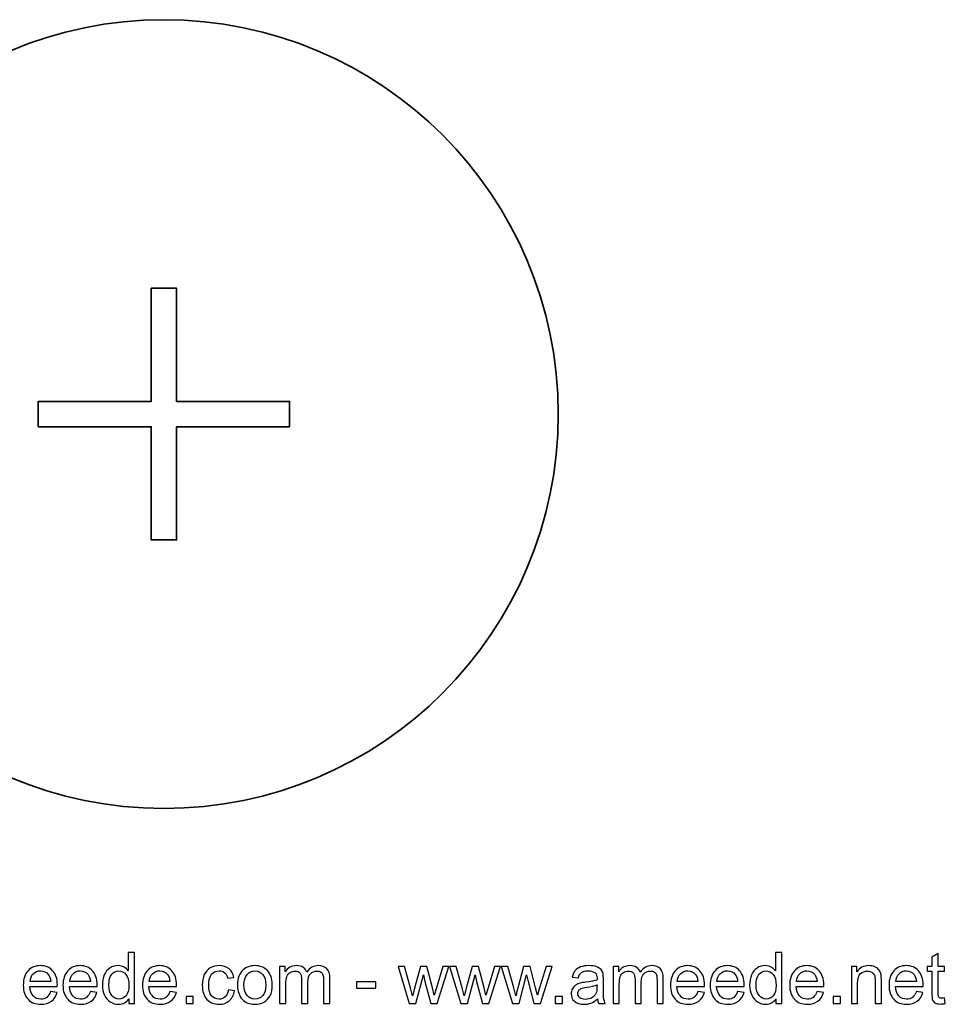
# Model space of a CAD drawing. Header units: millimetres. Extents: x -108 to 92, y -218 to 210.
# Tile 2 of 4: x -17 to 92, y -218 to -101. Entities that reach past the tile are written whole.
import ezdxf

# ---------------------------------------------------------------- set-up
doc = ezdxf.new("R2010")
doc.units = ezdxf.units.MM
doc.header["$MEASUREMENT"] = 0
doc.layers.add('Layer 1', color=7, linetype='Continuous')

msp = doc.modelspace()

# ---------------------------------------------------------------- linework, layer by layer
at = {"layer": 'Layer 1', "color": 1, "lineweight": 35}
for points, knots in [([(-0.2912, -100.9356), (-26.0983, -100.9356), (-47.0191, -121.8568), (-47.0191, -147.6639), (-47.0191, -173.471), (-26.0983, -194.3917), (-0.2912, -194.3917), (25.5159, -194.3917), (46.437, -173.471), (46.437, -147.6639), (46.437, -121.8568), (25.5159, -100.9356), (-0.2912, -100.9356)], [0, 0, 0, 0, 0.25, 0.25, 0.25, 0.5, 0.5, 0.5, 0.75, 0.75, 0.75, 1, 1, 1, 1]), ([(14.6091, -149.1639), (14.6091, -149.1639), (1.2088, -149.1639), (1.2088, -149.1639), (1.2088, -149.1639), (1.2088, -162.5638), (1.2088, -162.5638), (1.2088, -162.5638), (-1.7912, -162.5638), (-1.7912, -162.5638), (-1.7912, -162.5638), (-1.7912, -149.1639), (-1.7912, -149.1639), (-1.7912, -149.1639), (-15.1915, -149.1639), (-15.1915, -149.1639), (-15.1915, -149.1639), (-15.1915, -146.1638), (-15.1915, -146.1638), (-15.1915, -146.1638), (-1.7912, -146.1638), (-1.7912, -146.1638), (-1.7912, -146.1638), (-1.7912, -132.7636), (-1.7912, -132.7636), (-1.7912, -132.7636), (1.2088, -132.7636), (1.2088, -132.7636), (1.2088, -132.7636), (1.2088, -146.1638), (1.2088, -146.1638), (1.2088, -146.1638), (14.6091, -146.1638), (14.6091, -146.1638), (14.6091, -146.1638), (14.6091, -149.1639), (14.6091, -149.1639)], [0, 0, 0, 0, 0.08333333, 0.08333333, 0.08333333, 0.16666667, 0.16666667, 0.16666667, 0.25, 0.25, 0.25, 0.33333333, 0.33333333, 0.33333333, 0.41666667, 0.41666667, 0.41666667, 0.5, 0.5, 0.5, 0.58333333, 0.58333333, 0.58333333, 0.66666667, 0.66666667, 0.66666667, 0.75, 0.75, 0.75, 0.83333333, 0.83333333, 0.83333333, 0.91666667, 0.91666667, 0.91666667, 1, 1, 1, 1])]:
    msp.add_open_spline(points, degree=3, knots=knots, dxfattribs=at)
at = {"layer": 'Layer 1', "color": 250}
for points, knots in [([(-4.4608, -217.501), (-4.4608, -217.501), (-4.4608, -216.9436), (-4.4608, -216.9436), (-4.7387, -217.3768), (-5.148, -217.5941), (-5.6884, -217.5941), (-6.0384, -217.5941), (-6.3601, -217.4982), (-6.6522, -217.3049), (-6.9457, -217.1129), (-7.1729, -216.8434), (-7.3352, -216.4991), (-7.4961, -216.1534), (-7.5765, -215.7569), (-7.5765, -215.3081), (-7.5765, -214.8707), (-7.5031, -214.4742), (-7.3578, -214.1171), (-7.211, -213.7615), (-6.9923, -213.4878), (-6.7002, -213.2987), (-6.4095, -213.1082), (-6.0821, -213.0136), (-5.7223, -213.0136), (-5.457, -213.0136), (-5.2213, -213.0701), (-5.0153, -213.1816), (-4.8093, -213.2931), (-4.6414, -213.4398), (-4.5116, -213.619), (-4.5116, -213.619), (-4.5116, -211.4388), (-4.5116, -211.4388), (-4.5116, -211.4388), (-3.7665, -211.4388), (-3.7665, -211.4388), (-3.7665, -211.4388), (-3.7665, -217.501), (-3.7665, -217.501), (-3.7665, -217.501), (-4.4608, -217.501), (-4.4608, -217.501)], [0, 0, 0, 0, 0.07142857, 0.07142857, 0.07142857, 0.14285714, 0.14285714, 0.14285714, 0.21428571, 0.21428571, 0.21428571, 0.28571429, 0.28571429, 0.28571429, 0.35714286, 0.35714286, 0.35714286, 0.42857143, 0.42857143, 0.42857143, 0.5, 0.5, 0.5, 0.57142857, 0.57142857, 0.57142857, 0.64285714, 0.64285714, 0.64285714, 0.71428571, 0.71428571, 0.71428571, 0.78571429, 0.78571429, 0.78571429, 0.85714286, 0.85714286, 0.85714286, 0.92857143, 0.92857143, 0.92857143, 1, 1, 1, 1]), ([(72.2363, -217.501), (72.2363, -217.501), (72.2363, -216.9436), (72.2363, -216.9436), (71.9584, -217.3768), (71.5491, -217.5941), (71.0087, -217.5941), (70.6587, -217.5941), (70.337, -217.4982), (70.0449, -217.3049), (69.7514, -217.1129), (69.5242, -216.8434), (69.3619, -216.4991), (69.201, -216.1534), (69.1206, -215.7569), (69.1206, -215.3081), (69.1206, -214.8707), (69.194, -214.4742), (69.3393, -214.1171), (69.4861, -213.7615), (69.7048, -213.4878), (69.9969, -213.2987), (70.2876, -213.1082), (70.615, -213.0136), (70.9748, -213.0136), (71.2401, -213.0136), (71.4758, -213.0701), (71.6818, -213.1816), (71.8878, -213.2931), (72.0557, -213.4398), (72.1855, -213.619), (72.1855, -213.619), (72.1855, -211.4388), (72.1855, -211.4388), (72.1855, -211.4388), (72.9306, -211.4388), (72.9306, -211.4388), (72.9306, -211.4388), (72.9306, -217.501), (72.9306, -217.501), (72.9306, -217.501), (72.2363, -217.501), (72.2363, -217.501)], [0, 0, 0, 0, 0.07142857, 0.07142857, 0.07142857, 0.14285714, 0.14285714, 0.14285714, 0.21428571, 0.21428571, 0.21428571, 0.28571429, 0.28571429, 0.28571429, 0.35714286, 0.35714286, 0.35714286, 0.42857143, 0.42857143, 0.42857143, 0.5, 0.5, 0.5, 0.57142857, 0.57142857, 0.57142857, 0.64285714, 0.64285714, 0.64285714, 0.71428571, 0.71428571, 0.71428571, 0.78571429, 0.78571429, 0.78571429, 0.85714286, 0.85714286, 0.85714286, 0.92857143, 0.92857143, 0.92857143, 1, 1, 1, 1]), ([(92.205, -216.8364), (92.205, -216.8364), (92.3066, -217.4939), (92.3066, -217.4939), (92.0978, -217.5377), (91.9101, -217.5603), (91.7464, -217.5603), (91.4769, -217.5603), (91.2681, -217.5179), (91.1185, -217.4319), (90.9703, -217.3458), (90.8659, -217.2343), (90.8052, -217.0946), (90.7445, -216.9549), (90.7149, -216.6614), (90.7149, -216.2141), (90.7149, -216.2141), (90.7149, -213.6825), (90.7149, -213.6825), (90.7149, -213.6825), (90.1646, -213.6825), (90.1646, -213.6825), (90.1646, -213.6825), (90.1646, -213.1068), (90.1646, -213.1068), (90.1646, -213.1068), (90.7149, -213.1068), (90.7149, -213.1068), (90.7149, -213.1068), (90.7149, -212.0202), (90.7149, -212.0202), (90.7149, -212.0202), (91.46, -211.5729), (91.46, -211.5729), (91.46, -211.5729), (91.46, -213.1068), (91.46, -213.1068), (91.46, -213.1068), (92.205, -213.1068), (92.205, -213.1068), (92.205, -213.1068), (92.205, -213.6825), (92.205, -213.6825), (92.205, -213.6825), (91.46, -213.6825), (91.46, -213.6825), (91.46, -213.6825), (91.46, -216.2564), (91.46, -216.2564), (91.46, -216.4695), (91.4727, -216.6064), (91.4995, -216.667), (91.5249, -216.7277), (91.5672, -216.7757), (91.6265, -216.8124), (91.6858, -216.8477), (91.7704, -216.866), (91.8805, -216.866), (91.9623, -216.866), (92.071, -216.8561), (92.205, -216.8364)], [0, 0, 0, 0, 0.05, 0.05, 0.05, 0.1, 0.1, 0.1, 0.15, 0.15, 0.15, 0.2, 0.2, 0.2, 0.25, 0.25, 0.25, 0.3, 0.3, 0.3, 0.35, 0.35, 0.35, 0.4, 0.4, 0.4, 0.45, 0.45, 0.45, 0.5, 0.5, 0.5, 0.55, 0.55, 0.55, 0.6, 0.6, 0.6, 0.65, 0.65, 0.65, 0.7, 0.7, 0.7, 0.75, 0.75, 0.75, 0.8, 0.8, 0.8, 0.85, 0.85, 0.85, 0.9, 0.9, 0.9, 0.95, 0.95, 0.95, 1, 1, 1, 1]), ([(-13.7177, -216.0786), (-13.7177, -216.0786), (-12.9472, -216.1802), (-12.9472, -216.1802), (-13.0672, -216.6275), (-13.2915, -216.9761), (-13.6189, -217.223), (-13.9463, -217.47), (-14.364, -217.5941), (-14.8734, -217.5941), (-15.514, -217.5941), (-16.022, -217.3966), (-16.3974, -217.0015), (-16.7728, -216.6078), (-16.9604, -216.0532), (-16.9604, -215.3406), (-16.9604, -214.604), (-16.7713, -214.0311), (-16.3918, -213.6247), (-16.0122, -213.2168), (-15.5197, -213.0136), (-14.9143, -213.0136), (-14.3287, -213.0136), (-13.8503, -213.2126), (-13.4792, -213.612), (-13.1081, -214.0113), (-12.9218, -214.5729), (-12.9218, -215.2968), (-12.9218, -215.3406), (-12.9232, -215.4069), (-12.926, -215.4944), (-12.926, -215.4944), (-16.1984, -215.4944), (-16.1984, -215.4944), (-16.1702, -215.9756), (-16.0347, -216.3453), (-15.7892, -216.6007), (-15.5451, -216.8561), (-15.2389, -216.9845), (-14.8734, -216.9845), (-14.601, -216.9845), (-14.3682, -216.9126), (-14.1763, -216.7686), (-13.983, -216.6247), (-13.8306, -216.3947), (-13.7177, -216.0786)], [0, 0, 0, 0, 0.06666667, 0.06666667, 0.06666667, 0.13333333, 0.13333333, 0.13333333, 0.2, 0.2, 0.2, 0.26666667, 0.26666667, 0.26666667, 0.33333333, 0.33333333, 0.33333333, 0.4, 0.4, 0.4, 0.46666667, 0.46666667, 0.46666667, 0.53333333, 0.53333333, 0.53333333, 0.6, 0.6, 0.6, 0.66666667, 0.66666667, 0.66666667, 0.73333333, 0.73333333, 0.73333333, 0.8, 0.8, 0.8, 0.86666667, 0.86666667, 0.86666667, 0.93333333, 0.93333333, 0.93333333, 1, 1, 1, 1]), ([(-9.0088, -216.0786), (-9.0088, -216.0786), (-8.2383, -216.1802), (-8.2383, -216.1802), (-8.3583, -216.6275), (-8.5826, -216.9761), (-8.91, -217.223), (-9.2374, -217.47), (-9.6551, -217.5941), (-10.1645, -217.5941), (-10.8051, -217.5941), (-11.3131, -217.3966), (-11.6885, -217.0015), (-12.0639, -216.6078), (-12.2515, -216.0532), (-12.2515, -215.3406), (-12.2515, -214.604), (-12.0624, -214.0311), (-11.6829, -213.6247), (-11.3033, -213.2168), (-10.8108, -213.0136), (-10.2054, -213.0136), (-9.6198, -213.0136), (-9.1414, -213.2126), (-8.7703, -213.612), (-8.3992, -214.0113), (-8.2129, -214.5729), (-8.2129, -215.2968), (-8.2129, -215.3406), (-8.2143, -215.4069), (-8.2171, -215.4944), (-8.2171, -215.4944), (-11.4895, -215.4944), (-11.4895, -215.4944), (-11.4613, -215.9756), (-11.3258, -216.3453), (-11.0803, -216.6007), (-10.8362, -216.8561), (-10.53, -216.9845), (-10.1645, -216.9845), (-9.8921, -216.9845), (-9.6593, -216.9126), (-9.4674, -216.7686), (-9.2741, -216.6247), (-9.1217, -216.3947), (-9.0088, -216.0786)], [0, 0, 0, 0, 0.06666667, 0.06666667, 0.06666667, 0.13333333, 0.13333333, 0.13333333, 0.2, 0.2, 0.2, 0.26666667, 0.26666667, 0.26666667, 0.33333333, 0.33333333, 0.33333333, 0.4, 0.4, 0.4, 0.46666667, 0.46666667, 0.46666667, 0.53333333, 0.53333333, 0.53333333, 0.6, 0.6, 0.6, 0.66666667, 0.66666667, 0.66666667, 0.73333333, 0.73333333, 0.73333333, 0.8, 0.8, 0.8, 0.86666667, 0.86666667, 0.86666667, 0.93333333, 0.93333333, 0.93333333, 1, 1, 1, 1]), ([(0.409, -216.0786), (0.409, -216.0786), (1.1795, -216.1802), (1.1795, -216.1802), (1.0595, -216.6275), (0.8352, -216.9761), (0.5078, -217.223), (0.1804, -217.47), (-0.2373, -217.5941), (-0.7467, -217.5941), (-1.3873, -217.5941), (-1.8953, -217.3966), (-2.2707, -217.0015), (-2.6461, -216.6078), (-2.8337, -216.0532), (-2.8337, -215.3406), (-2.8337, -214.604), (-2.6446, -214.0311), (-2.2651, -213.6247), (-1.8855, -213.2168), (-1.393, -213.0136), (-0.7876, -213.0136), (-0.202, -213.0136), (0.2764, -213.2126), (0.6475, -213.612), (1.0186, -214.0113), (1.2049, -214.5729), (1.2049, -215.2968), (1.2049, -215.3406), (1.2035, -215.4069), (1.2007, -215.4944), (1.2007, -215.4944), (-2.0717, -215.4944), (-2.0717, -215.4944), (-2.0435, -215.9756), (-1.908, -216.3453), (-1.6625, -216.6007), (-1.4184, -216.8561), (-1.1122, -216.9845), (-0.7467, -216.9845), (-0.4743, -216.9845), (-0.2415, -216.9126), (-0.0496, -216.7686), (0.1437, -216.6247), (0.2961, -216.3947), (0.409, -216.0786)], [0, 0, 0, 0, 0.06666667, 0.06666667, 0.06666667, 0.13333333, 0.13333333, 0.13333333, 0.2, 0.2, 0.2, 0.26666667, 0.26666667, 0.26666667, 0.33333333, 0.33333333, 0.33333333, 0.4, 0.4, 0.4, 0.46666667, 0.46666667, 0.46666667, 0.53333333, 0.53333333, 0.53333333, 0.6, 0.6, 0.6, 0.66666667, 0.66666667, 0.66666667, 0.73333333, 0.73333333, 0.73333333, 0.8, 0.8, 0.8, 0.86666667, 0.86666667, 0.86666667, 0.93333333, 0.93333333, 0.93333333, 1, 1, 1, 1]), ([(7.3432, -215.8923), (7.3432, -215.8923), (8.0713, -215.9939), (8.0713, -215.9939), (7.9909, -216.4949), (7.7877, -216.8858), (7.4589, -217.1694), (7.1301, -217.453), (6.7251, -217.5941), (6.2468, -217.5941), (5.6471, -217.5941), (5.1644, -217.398), (4.8004, -217.0057), (4.4349, -216.6134), (4.2529, -216.0518), (4.2529, -215.3208), (4.2529, -214.8467), (4.3319, -214.4332), (4.4885, -214.0776), (4.6452, -213.7234), (4.8836, -213.4567), (5.2054, -213.2804), (5.5257, -213.1025), (5.8742, -213.0136), (6.2524, -213.0136), (6.728, -213.0136), (7.1188, -213.1336), (7.4208, -213.3749), (7.7242, -213.6162), (7.9189, -213.9591), (8.0036, -214.4022), (8.0036, -214.4022), (7.2839, -214.5123), (7.2839, -214.5123), (7.2148, -214.2173), (7.0934, -213.9958), (6.9171, -213.8462), (6.7421, -213.698), (6.5304, -213.6233), (6.2821, -213.6233), (5.9067, -213.6233), (5.6019, -213.7573), (5.3662, -214.0254), (5.132, -214.2949), (5.0149, -214.7183), (5.0149, -215.2997), (5.0149, -215.8895), (5.1278, -216.3171), (5.3535, -216.5838), (5.5807, -216.8505), (5.8757, -216.9845), (6.2383, -216.9845), (6.5318, -216.9845), (6.7759, -216.8956), (6.9707, -216.7164), (7.1668, -216.5386), (7.291, -216.2635), (7.3432, -215.8923)], [0, 0, 0, 0, 0.05263158, 0.05263158, 0.05263158, 0.10526316, 0.10526316, 0.10526316, 0.15789474, 0.15789474, 0.15789474, 0.21052632, 0.21052632, 0.21052632, 0.26315789, 0.26315789, 0.26315789, 0.31578947, 0.31578947, 0.31578947, 0.36842105, 0.36842105, 0.36842105, 0.42105263, 0.42105263, 0.42105263, 0.47368421, 0.47368421, 0.47368421, 0.52631579, 0.52631579, 0.52631579, 0.57894737, 0.57894737, 0.57894737, 0.63157895, 0.63157895, 0.63157895, 0.68421053, 0.68421053, 0.68421053, 0.73684211, 0.73684211, 0.73684211, 0.78947368, 0.78947368, 0.78947368, 0.84210526, 0.84210526, 0.84210526, 0.89473684, 0.89473684, 0.89473684, 0.94736842, 0.94736842, 0.94736842, 1, 1, 1, 1]), ([(8.427, -215.3039), (8.427, -214.4925), (8.6528, -213.8914), (9.1057, -213.5005), (9.4825, -213.1759), (9.944, -213.0136), (10.4872, -213.0136), (11.0898, -213.0136), (11.5837, -213.2112), (11.9675, -213.6063), (12.3499, -214), (12.5418, -214.5461), (12.5418, -215.2418), (12.5418, -215.8062), (12.4572, -216.2493), (12.2878, -216.5725), (12.1185, -216.8956), (11.8715, -217.1468), (11.547, -217.326), (11.2238, -217.5052), (10.8696, -217.5941), (10.4872, -217.5941), (9.872, -217.5941), (9.3753, -217.398), (8.9957, -217.0043), (8.6161, -216.6106), (8.427, -216.0433), (8.427, -215.3039)], [0, 0, 0, 0, 0.11111111, 0.11111111, 0.11111111, 0.22222222, 0.22222222, 0.22222222, 0.33333333, 0.33333333, 0.33333333, 0.44444444, 0.44444444, 0.44444444, 0.55555556, 0.55555556, 0.55555556, 0.66666667, 0.66666667, 0.66666667, 0.77777778, 0.77777778, 0.77777778, 0.88888889, 0.88888889, 0.88888889, 1, 1, 1, 1]), ([(13.4153, -217.501), (13.4153, -217.501), (13.4153, -213.1068), (13.4153, -213.1068), (13.4153, -213.1068), (14.0842, -213.1068), (14.0842, -213.1068), (14.0842, -213.1068), (14.0842, -213.7277), (14.0842, -213.7277), (14.221, -213.5132), (14.4045, -213.3396), (14.6331, -213.2098), (14.8617, -213.0786), (15.1213, -213.0136), (15.4134, -213.0136), (15.738, -213.0136), (16.0047, -213.0814), (16.2121, -213.2154), (16.4196, -213.3509), (16.5663, -213.5386), (16.651, -213.7813), (17.0009, -213.2691), (17.4539, -213.0136), (18.0127, -213.0136), (18.4502, -213.0136), (18.7874, -213.1336), (19.0217, -213.3749), (19.2573, -213.6162), (19.3759, -213.9873), (19.3759, -214.4883), (19.3759, -214.4883), (19.3759, -217.501), (19.3759, -217.501), (19.3759, -217.501), (18.6308, -217.501), (18.6308, -217.501), (18.6308, -217.501), (18.6308, -214.7352), (18.6308, -214.7352), (18.6308, -214.4389), (18.6054, -214.2244), (18.5574, -214.0932), (18.5094, -213.9619), (18.4219, -213.8575), (18.2935, -213.7771), (18.1665, -213.6966), (18.017, -213.6571), (17.8462, -213.6571), (17.5358, -213.6571), (17.2789, -213.7601), (17.0743, -213.9647), (16.8697, -214.1708), (16.7681, -214.4996), (16.7681, -214.9511), (16.7681, -214.9511), (16.7681, -217.501), (16.7681, -217.501), (16.7681, -217.501), (16.023, -217.501), (16.023, -217.501), (16.023, -217.501), (16.023, -214.6491), (16.023, -214.6491), (16.023, -214.3189), (15.9624, -214.0706), (15.841, -213.9055), (15.7197, -213.7404), (15.5207, -213.6571), (15.2455, -213.6571), (15.0367, -213.6571), (14.8434, -213.7122), (14.6656, -213.8222), (14.4878, -213.9323), (14.3593, -214.0932), (14.2789, -214.3062), (14.1999, -214.5179), (14.1604, -214.8241), (14.1604, -215.2235), (14.1604, -215.2235), (14.1604, -217.501), (14.1604, -217.501), (14.1604, -217.501), (13.4153, -217.501), (13.4153, -217.501)], [0, 0, 0, 0, 0.03571429, 0.03571429, 0.03571429, 0.07142857, 0.07142857, 0.07142857, 0.10714286, 0.10714286, 0.10714286, 0.14285714, 0.14285714, 0.14285714, 0.17857143, 0.17857143, 0.17857143, 0.21428571, 0.21428571, 0.21428571, 0.25, 0.25, 0.25, 0.28571429, 0.28571429, 0.28571429, 0.32142857, 0.32142857, 0.32142857, 0.35714286, 0.35714286, 0.35714286, 0.39285714, 0.39285714, 0.39285714, 0.42857143, 0.42857143, 0.42857143, 0.46428571, 0.46428571, 0.46428571, 0.5, 0.5, 0.5, 0.53571429, 0.53571429, 0.53571429, 0.57142857, 0.57142857, 0.57142857, 0.60714286, 0.60714286, 0.60714286, 0.64285714, 0.64285714, 0.64285714, 0.67857143, 0.67857143, 0.67857143, 0.71428571, 0.71428571, 0.71428571, 0.75, 0.75, 0.75, 0.78571429, 0.78571429, 0.78571429, 0.82142857, 0.82142857, 0.82142857, 0.85714286, 0.85714286, 0.85714286, 0.89285714, 0.89285714, 0.89285714, 0.92857143, 0.92857143, 0.92857143, 0.96428571, 0.96428571, 0.96428571, 1, 1, 1, 1]), ([(28.7823, -217.501), (28.7823, -217.501), (27.4545, -213.1068), (27.4545, -213.1068), (27.4545, -213.1068), (28.2334, -213.1068), (28.2334, -213.1068), (28.2334, -213.1068), (28.9347, -215.6426), (28.9347, -215.6426), (28.9347, -215.6426), (29.1831, -216.5866), (29.1831, -216.5866), (29.193, -216.54), (29.2692, -216.2381), (29.4103, -215.6807), (29.4103, -215.6807), (30.106, -213.1068), (30.106, -213.1068), (30.106, -213.1068), (30.8694, -213.1068), (30.8694, -213.1068), (30.8694, -213.1068), (31.5312, -215.6581), (31.5312, -215.6581), (31.5312, -215.6581), (31.7471, -216.4949), (31.7471, -216.4949), (31.7471, -216.4949), (31.9997, -215.6468), (31.9997, -215.6468), (31.9997, -215.6468), (32.7589, -213.1068), (32.7589, -213.1068), (32.7589, -213.1068), (33.4828, -213.1068), (33.4828, -213.1068), (33.4828, -213.1068), (32.1041, -217.501), (32.1041, -217.501), (32.1041, -217.501), (31.3336, -217.501), (31.3336, -217.501), (31.3336, -217.501), (30.6365, -214.8721), (30.6365, -214.8721), (30.6365, -214.8721), (30.4601, -214.12), (30.4601, -214.12), (30.4601, -214.12), (29.5711, -217.501), (29.5711, -217.501), (29.5711, -217.501), (28.7823, -217.501), (28.7823, -217.501)], [0, 0, 0, 0, 0.05555556, 0.05555556, 0.05555556, 0.11111111, 0.11111111, 0.11111111, 0.16666667, 0.16666667, 0.16666667, 0.22222222, 0.22222222, 0.22222222, 0.27777778, 0.27777778, 0.27777778, 0.33333333, 0.33333333, 0.33333333, 0.38888889, 0.38888889, 0.38888889, 0.44444444, 0.44444444, 0.44444444, 0.5, 0.5, 0.5, 0.55555556, 0.55555556, 0.55555556, 0.61111111, 0.61111111, 0.61111111, 0.66666667, 0.66666667, 0.66666667, 0.72222222, 0.72222222, 0.72222222, 0.77777778, 0.77777778, 0.77777778, 0.83333333, 0.83333333, 0.83333333, 0.88888889, 0.88888889, 0.88888889, 0.94444444, 0.94444444, 0.94444444, 1, 1, 1, 1]), ([(34.8967, -217.501), (34.8967, -217.501), (33.5689, -213.1068), (33.5689, -213.1068), (33.5689, -213.1068), (34.3478, -213.1068), (34.3478, -213.1068), (34.3478, -213.1068), (35.0491, -215.6426), (35.0491, -215.6426), (35.0491, -215.6426), (35.2975, -216.5866), (35.2975, -216.5866), (35.3074, -216.54), (35.3836, -216.2381), (35.5247, -215.6807), (35.5247, -215.6807), (36.2204, -213.1068), (36.2204, -213.1068), (36.2204, -213.1068), (36.9838, -213.1068), (36.9838, -213.1068), (36.9838, -213.1068), (37.6456, -215.6581), (37.6456, -215.6581), (37.6456, -215.6581), (37.8615, -216.4949), (37.8615, -216.4949), (37.8615, -216.4949), (38.1141, -215.6468), (38.1141, -215.6468), (38.1141, -215.6468), (38.8733, -213.1068), (38.8733, -213.1068), (38.8733, -213.1068), (39.5972, -213.1068), (39.5972, -213.1068), (39.5972, -213.1068), (38.2185, -217.501), (38.2185, -217.501), (38.2185, -217.501), (37.448, -217.501), (37.448, -217.501), (37.448, -217.501), (36.7509, -214.8721), (36.7509, -214.8721), (36.7509, -214.8721), (36.5745, -214.12), (36.5745, -214.12), (36.5745, -214.12), (35.6855, -217.501), (35.6855, -217.501), (35.6855, -217.501), (34.8967, -217.501), (34.8967, -217.501)], [0, 0, 0, 0, 0.05555556, 0.05555556, 0.05555556, 0.11111111, 0.11111111, 0.11111111, 0.16666667, 0.16666667, 0.16666667, 0.22222222, 0.22222222, 0.22222222, 0.27777778, 0.27777778, 0.27777778, 0.33333333, 0.33333333, 0.33333333, 0.38888889, 0.38888889, 0.38888889, 0.44444444, 0.44444444, 0.44444444, 0.5, 0.5, 0.5, 0.55555556, 0.55555556, 0.55555556, 0.61111111, 0.61111111, 0.61111111, 0.66666667, 0.66666667, 0.66666667, 0.72222222, 0.72222222, 0.72222222, 0.77777778, 0.77777778, 0.77777778, 0.83333333, 0.83333333, 0.83333333, 0.88888889, 0.88888889, 0.88888889, 0.94444444, 0.94444444, 0.94444444, 1, 1, 1, 1]), ([(41.0111, -217.501), (41.0111, -217.501), (39.6833, -213.1068), (39.6833, -213.1068), (39.6833, -213.1068), (40.4622, -213.1068), (40.4622, -213.1068), (40.4622, -213.1068), (41.1635, -215.6426), (41.1635, -215.6426), (41.1635, -215.6426), (41.4119, -216.5866), (41.4119, -216.5866), (41.4218, -216.54), (41.498, -216.2381), (41.6391, -215.6807), (41.6391, -215.6807), (42.3348, -213.1068), (42.3348, -213.1068), (42.3348, -213.1068), (43.0982, -213.1068), (43.0982, -213.1068), (43.0982, -213.1068), (43.76, -215.6581), (43.76, -215.6581), (43.76, -215.6581), (43.9759, -216.4949), (43.9759, -216.4949), (43.9759, -216.4949), (44.2285, -215.6468), (44.2285, -215.6468), (44.2285, -215.6468), (44.9877, -213.1068), (44.9877, -213.1068), (44.9877, -213.1068), (45.7116, -213.1068), (45.7116, -213.1068), (45.7116, -213.1068), (44.3329, -217.501), (44.3329, -217.501), (44.3329, -217.501), (43.5624, -217.501), (43.5624, -217.501), (43.5624, -217.501), (42.8653, -214.8721), (42.8653, -214.8721), (42.8653, -214.8721), (42.6889, -214.12), (42.6889, -214.12), (42.6889, -214.12), (41.7999, -217.501), (41.7999, -217.501), (41.7999, -217.501), (41.0111, -217.501), (41.0111, -217.501)], [0, 0, 0, 0, 0.05555556, 0.05555556, 0.05555556, 0.11111111, 0.11111111, 0.11111111, 0.16666667, 0.16666667, 0.16666667, 0.22222222, 0.22222222, 0.22222222, 0.27777778, 0.27777778, 0.27777778, 0.33333333, 0.33333333, 0.33333333, 0.38888889, 0.38888889, 0.38888889, 0.44444444, 0.44444444, 0.44444444, 0.5, 0.5, 0.5, 0.55555556, 0.55555556, 0.55555556, 0.61111111, 0.61111111, 0.61111111, 0.66666667, 0.66666667, 0.66666667, 0.72222222, 0.72222222, 0.72222222, 0.77777778, 0.77777778, 0.77777778, 0.83333333, 0.83333333, 0.83333333, 0.88888889, 0.88888889, 0.88888889, 0.94444444, 0.94444444, 0.94444444, 1, 1, 1, 1]), ([(51.0907, -216.9507), (50.8141, -217.1863), (50.5474, -217.3514), (50.292, -217.4488), (50.0366, -217.5462), (49.7629, -217.5941), (49.4693, -217.5941), (48.9867, -217.5941), (48.6156, -217.477), (48.356, -217.2414), (48.0963, -217.0071), (47.9665, -216.7065), (47.9665, -216.3411), (47.9665, -216.1266), (48.0159, -215.9304), (48.1133, -215.7526), (48.212, -215.5748), (48.3404, -215.4337), (48.4985, -215.3265), (48.6579, -215.2192), (48.8357, -215.1374), (49.0347, -215.0823), (49.1815, -215.0442), (49.403, -215.0076), (49.6979, -214.9709), (50.2991, -214.9003), (50.7436, -214.8142), (51.0272, -214.7155), (51.03, -214.6139), (51.0314, -214.5489), (51.0314, -214.5221), (51.0314, -214.2202), (50.9609, -214.0071), (50.8198, -213.8829), (50.6293, -213.715), (50.3456, -213.6317), (49.9703, -213.6317), (49.6189, -213.6317), (49.3593, -213.6938), (49.1928, -213.8166), (49.0248, -213.9393), (48.9021, -214.1567), (48.8216, -214.4699), (48.8216, -214.4699), (48.0935, -214.3683), (48.0935, -214.3683), (48.1598, -214.0565), (48.2685, -213.8039), (48.4209, -213.612), (48.5733, -213.4201), (48.7934, -213.2733), (49.0813, -213.1689), (49.3677, -213.0659), (49.7022, -213.0136), (50.0804, -213.0136), (50.4557, -213.0136), (50.7619, -213.0574), (50.9976, -213.1463), (51.2318, -213.2352), (51.4054, -213.3453), (51.5155, -213.4793), (51.6255, -213.6134), (51.7031, -213.7827), (51.7483, -213.9873), (51.7723, -214.1143), (51.785, -214.3429), (51.785, -214.6717), (51.785, -214.6717), (51.785, -215.6595), (51.785, -215.6595), (51.785, -216.3495), (51.8005, -216.7856), (51.8315, -216.9704), (51.8612, -217.1553), (51.9233, -217.3317), (52.0136, -217.501), (52.0136, -217.501), (51.2346, -217.501), (51.2346, -217.501), (51.1599, -217.3444), (51.1119, -217.1609), (51.0907, -216.9507)], [0, 0, 0, 0, 0.03703704, 0.03703704, 0.03703704, 0.07407407, 0.07407407, 0.07407407, 0.11111111, 0.11111111, 0.11111111, 0.14814815, 0.14814815, 0.14814815, 0.18518519, 0.18518519, 0.18518519, 0.22222222, 0.22222222, 0.22222222, 0.25925926, 0.25925926, 0.25925926, 0.2962963, 0.2962963, 0.2962963, 0.33333333, 0.33333333, 0.33333333, 0.37037037, 0.37037037, 0.37037037, 0.40740741, 0.40740741, 0.40740741, 0.44444444, 0.44444444, 0.44444444, 0.48148148, 0.48148148, 0.48148148, 0.51851852, 0.51851852, 0.51851852, 0.55555556, 0.55555556, 0.55555556, 0.59259259, 0.59259259, 0.59259259, 0.62962963, 0.62962963, 0.62962963, 0.66666667, 0.66666667, 0.66666667, 0.7037037, 0.7037037, 0.7037037, 0.74074074, 0.74074074, 0.74074074, 0.77777778, 0.77777778, 0.77777778, 0.81481481, 0.81481481, 0.81481481, 0.85185185, 0.85185185, 0.85185185, 0.88888889, 0.88888889, 0.88888889, 0.92592593, 0.92592593, 0.92592593, 0.96296296, 0.96296296, 0.96296296, 1, 1, 1, 1]), ([(52.9294, -217.501), (52.9294, -217.501), (52.9294, -213.1068), (52.9294, -213.1068), (52.9294, -213.1068), (53.5983, -213.1068), (53.5983, -213.1068), (53.5983, -213.1068), (53.5983, -213.7277), (53.5983, -213.7277), (53.7351, -213.5132), (53.9186, -213.3396), (54.1472, -213.2098), (54.3758, -213.0786), (54.6354, -213.0136), (54.9275, -213.0136), (55.2521, -213.0136), (55.5188, -213.0814), (55.7262, -213.2154), (55.9337, -213.3509), (56.0804, -213.5386), (56.1651, -213.7813), (56.515, -213.2691), (56.968, -213.0136), (57.5268, -213.0136), (57.9643, -213.0136), (58.3015, -213.1336), (58.5358, -213.3749), (58.7714, -213.6162), (58.89, -213.9873), (58.89, -214.4883), (58.89, -214.4883), (58.89, -217.501), (58.89, -217.501), (58.89, -217.501), (58.1449, -217.501), (58.1449, -217.501), (58.1449, -217.501), (58.1449, -214.7352), (58.1449, -214.7352), (58.1449, -214.4389), (58.1195, -214.2244), (58.0715, -214.0932), (58.0235, -213.9619), (57.936, -213.8575), (57.8076, -213.7771), (57.6806, -213.6966), (57.5311, -213.6571), (57.3603, -213.6571), (57.0499, -213.6571), (56.793, -213.7601), (56.5884, -213.9647), (56.3838, -214.1708), (56.2822, -214.4996), (56.2822, -214.9511), (56.2822, -214.9511), (56.2822, -217.501), (56.2822, -217.501), (56.2822, -217.501), (55.5371, -217.501), (55.5371, -217.501), (55.5371, -217.501), (55.5371, -214.6491), (55.5371, -214.6491), (55.5371, -214.3189), (55.4765, -214.0706), (55.3551, -213.9055), (55.2338, -213.7404), (55.0348, -213.6571), (54.7596, -213.6571), (54.5508, -213.6571), (54.3575, -213.7122), (54.1797, -213.8222), (54.0019, -213.9323), (53.8734, -214.0932), (53.793, -214.3062), (53.714, -214.5179), (53.6745, -214.8241), (53.6745, -215.2235), (53.6745, -215.2235), (53.6745, -217.501), (53.6745, -217.501), (53.6745, -217.501), (52.9294, -217.501), (52.9294, -217.501)], [0, 0, 0, 0, 0.03571429, 0.03571429, 0.03571429, 0.07142857, 0.07142857, 0.07142857, 0.10714286, 0.10714286, 0.10714286, 0.14285714, 0.14285714, 0.14285714, 0.17857143, 0.17857143, 0.17857143, 0.21428571, 0.21428571, 0.21428571, 0.25, 0.25, 0.25, 0.28571429, 0.28571429, 0.28571429, 0.32142857, 0.32142857, 0.32142857, 0.35714286, 0.35714286, 0.35714286, 0.39285714, 0.39285714, 0.39285714, 0.42857143, 0.42857143, 0.42857143, 0.46428571, 0.46428571, 0.46428571, 0.5, 0.5, 0.5, 0.53571429, 0.53571429, 0.53571429, 0.57142857, 0.57142857, 0.57142857, 0.60714286, 0.60714286, 0.60714286, 0.64285714, 0.64285714, 0.64285714, 0.67857143, 0.67857143, 0.67857143, 0.71428571, 0.71428571, 0.71428571, 0.75, 0.75, 0.75, 0.78571429, 0.78571429, 0.78571429, 0.82142857, 0.82142857, 0.82142857, 0.85714286, 0.85714286, 0.85714286, 0.89285714, 0.89285714, 0.89285714, 0.92857143, 0.92857143, 0.92857143, 0.96428571, 0.96428571, 0.96428571, 1, 1, 1, 1]), ([(62.9794, -216.0786), (62.9794, -216.0786), (63.7499, -216.1802), (63.7499, -216.1802), (63.6299, -216.6275), (63.4056, -216.9761), (63.0782, -217.223), (62.7508, -217.47), (62.3331, -217.5941), (61.8237, -217.5941), (61.1831, -217.5941), (60.6751, -217.3966), (60.2997, -217.0015), (59.9243, -216.6078), (59.7367, -216.0532), (59.7367, -215.3406), (59.7367, -214.604), (59.9258, -214.0311), (60.3053, -213.6247), (60.6849, -213.2168), (61.1774, -213.0136), (61.7828, -213.0136), (62.3684, -213.0136), (62.8468, -213.2126), (63.2179, -213.612), (63.589, -214.0113), (63.7753, -214.5729), (63.7753, -215.2968), (63.7753, -215.3406), (63.7739, -215.4069), (63.7711, -215.4944), (63.7711, -215.4944), (60.4987, -215.4944), (60.4987, -215.4944), (60.5269, -215.9756), (60.6624, -216.3453), (60.9079, -216.6007), (61.152, -216.8561), (61.4582, -216.9845), (61.8237, -216.9845), (62.0961, -216.9845), (62.3289, -216.9126), (62.5208, -216.7686), (62.7141, -216.6247), (62.8665, -216.3947), (62.9794, -216.0786)], [0, 0, 0, 0, 0.06666667, 0.06666667, 0.06666667, 0.13333333, 0.13333333, 0.13333333, 0.2, 0.2, 0.2, 0.26666667, 0.26666667, 0.26666667, 0.33333333, 0.33333333, 0.33333333, 0.4, 0.4, 0.4, 0.46666667, 0.46666667, 0.46666667, 0.53333333, 0.53333333, 0.53333333, 0.6, 0.6, 0.6, 0.66666667, 0.66666667, 0.66666667, 0.73333333, 0.73333333, 0.73333333, 0.8, 0.8, 0.8, 0.86666667, 0.86666667, 0.86666667, 0.93333333, 0.93333333, 0.93333333, 1, 1, 1, 1]), ([(67.6883, -216.0786), (67.6883, -216.0786), (68.4588, -216.1802), (68.4588, -216.1802), (68.3388, -216.6275), (68.1145, -216.9761), (67.7871, -217.223), (67.4597, -217.47), (67.042, -217.5941), (66.5326, -217.5941), (65.892, -217.5941), (65.384, -217.3966), (65.0086, -217.0015), (64.6332, -216.6078), (64.4456, -216.0532), (64.4456, -215.3406), (64.4456, -214.604), (64.6347, -214.0311), (65.0142, -213.6247), (65.3938, -213.2168), (65.8863, -213.0136), (66.4917, -213.0136), (67.0773, -213.0136), (67.5557, -213.2126), (67.9268, -213.612), (68.2979, -214.0113), (68.4842, -214.5729), (68.4842, -215.2968), (68.4842, -215.3406), (68.4828, -215.4069), (68.48, -215.4944), (68.48, -215.4944), (65.2076, -215.4944), (65.2076, -215.4944), (65.2358, -215.9756), (65.3713, -216.3453), (65.6168, -216.6007), (65.8609, -216.8561), (66.1671, -216.9845), (66.5326, -216.9845), (66.805, -216.9845), (67.0378, -216.9126), (67.2297, -216.7686), (67.423, -216.6247), (67.5754, -216.3947), (67.6883, -216.0786)], [0, 0, 0, 0, 0.06666667, 0.06666667, 0.06666667, 0.13333333, 0.13333333, 0.13333333, 0.2, 0.2, 0.2, 0.26666667, 0.26666667, 0.26666667, 0.33333333, 0.33333333, 0.33333333, 0.4, 0.4, 0.4, 0.46666667, 0.46666667, 0.46666667, 0.53333333, 0.53333333, 0.53333333, 0.6, 0.6, 0.6, 0.66666667, 0.66666667, 0.66666667, 0.73333333, 0.73333333, 0.73333333, 0.8, 0.8, 0.8, 0.86666667, 0.86666667, 0.86666667, 0.93333333, 0.93333333, 0.93333333, 1, 1, 1, 1]), ([(77.1061, -216.0786), (77.1061, -216.0786), (77.8766, -216.1802), (77.8766, -216.1802), (77.7566, -216.6275), (77.5323, -216.9761), (77.2049, -217.223), (76.8775, -217.47), (76.4598, -217.5941), (75.9504, -217.5941), (75.3098, -217.5941), (74.8018, -217.3966), (74.4264, -217.0015), (74.051, -216.6078), (73.8634, -216.0532), (73.8634, -215.3406), (73.8634, -214.604), (74.0525, -214.0311), (74.432, -213.6247), (74.8116, -213.2168), (75.3041, -213.0136), (75.9095, -213.0136), (76.4951, -213.0136), (76.9735, -213.2126), (77.3446, -213.612), (77.7157, -214.0113), (77.902, -214.5729), (77.902, -215.2968), (77.902, -215.3406), (77.9006, -215.4069), (77.8978, -215.4944), (77.8978, -215.4944), (74.6254, -215.4944), (74.6254, -215.4944), (74.6536, -215.9756), (74.7891, -216.3453), (75.0346, -216.6007), (75.2787, -216.8561), (75.5849, -216.9845), (75.9504, -216.9845), (76.2228, -216.9845), (76.4556, -216.9126), (76.6475, -216.7686), (76.8408, -216.6247), (76.9932, -216.3947), (77.1061, -216.0786)], [0, 0, 0, 0, 0.06666667, 0.06666667, 0.06666667, 0.13333333, 0.13333333, 0.13333333, 0.2, 0.2, 0.2, 0.26666667, 0.26666667, 0.26666667, 0.33333333, 0.33333333, 0.33333333, 0.4, 0.4, 0.4, 0.46666667, 0.46666667, 0.46666667, 0.53333333, 0.53333333, 0.53333333, 0.6, 0.6, 0.6, 0.66666667, 0.66666667, 0.66666667, 0.73333333, 0.73333333, 0.73333333, 0.8, 0.8, 0.8, 0.86666667, 0.86666667, 0.86666667, 0.93333333, 0.93333333, 0.93333333, 1, 1, 1, 1]), ([(81.1701, -217.501), (81.1701, -217.501), (81.1701, -213.1068), (81.1701, -213.1068), (81.1701, -213.1068), (81.839, -213.1068), (81.839, -213.1068), (81.839, -213.1068), (81.839, -213.7305), (81.839, -213.7305), (82.1607, -213.2521), (82.6264, -213.0136), (83.2346, -213.0136), (83.4999, -213.0136), (83.7426, -213.0616), (83.9641, -213.1562), (84.1857, -213.2507), (84.3522, -213.3763), (84.4622, -213.5301), (84.5723, -213.6839), (84.6499, -213.8674), (84.6937, -214.079), (84.7205, -214.2173), (84.7346, -214.4586), (84.7346, -214.8029), (84.7346, -214.8029), (84.7346, -217.501), (84.7346, -217.501), (84.7346, -217.501), (83.9895, -217.501), (83.9895, -217.501), (83.9895, -217.501), (83.9895, -214.8312), (83.9895, -214.8312), (83.9895, -214.5278), (83.9613, -214.3006), (83.9034, -214.151), (83.8456, -214.0014), (83.7426, -213.8815), (83.5958, -213.7912), (83.4491, -213.7023), (83.2755, -213.6571), (83.0779, -213.6571), (82.7618, -213.6571), (82.4895, -213.7573), (82.2595, -213.9591), (82.0295, -214.1595), (81.9152, -214.5419), (81.9152, -215.1035), (81.9152, -215.1035), (81.9152, -217.501), (81.9152, -217.501), (81.9152, -217.501), (81.1701, -217.501), (81.1701, -217.501)], [0, 0, 0, 0, 0.05555556, 0.05555556, 0.05555556, 0.11111111, 0.11111111, 0.11111111, 0.16666667, 0.16666667, 0.16666667, 0.22222222, 0.22222222, 0.22222222, 0.27777778, 0.27777778, 0.27777778, 0.33333333, 0.33333333, 0.33333333, 0.38888889, 0.38888889, 0.38888889, 0.44444444, 0.44444444, 0.44444444, 0.5, 0.5, 0.5, 0.55555556, 0.55555556, 0.55555556, 0.61111111, 0.61111111, 0.61111111, 0.66666667, 0.66666667, 0.66666667, 0.72222222, 0.72222222, 0.72222222, 0.77777778, 0.77777778, 0.77777778, 0.83333333, 0.83333333, 0.83333333, 0.88888889, 0.88888889, 0.88888889, 0.94444444, 0.94444444, 0.94444444, 1, 1, 1, 1]), ([(88.8762, -216.0786), (88.8762, -216.0786), (89.6467, -216.1802), (89.6467, -216.1802), (89.5267, -216.6275), (89.3024, -216.9761), (88.975, -217.223), (88.6476, -217.47), (88.2299, -217.5941), (87.7205, -217.5941), (87.0799, -217.5941), (86.5719, -217.3966), (86.1965, -217.0015), (85.8211, -216.6078), (85.6335, -216.0532), (85.6335, -215.3406), (85.6335, -214.604), (85.8226, -214.0311), (86.2021, -213.6247), (86.5817, -213.2168), (87.0742, -213.0136), (87.6796, -213.0136), (88.2652, -213.0136), (88.7436, -213.2126), (89.1147, -213.612), (89.4858, -214.0113), (89.6721, -214.5729), (89.6721, -215.2968), (89.6721, -215.3406), (89.6707, -215.4069), (89.6679, -215.4944), (89.6679, -215.4944), (86.3955, -215.4944), (86.3955, -215.4944), (86.4237, -215.9756), (86.5592, -216.3453), (86.8047, -216.6007), (87.0488, -216.8561), (87.355, -216.9845), (87.7205, -216.9845), (87.9929, -216.9845), (88.2257, -216.9126), (88.4176, -216.7686), (88.6109, -216.6247), (88.7633, -216.3947), (88.8762, -216.0786)], [0, 0, 0, 0, 0.06666667, 0.06666667, 0.06666667, 0.13333333, 0.13333333, 0.13333333, 0.2, 0.2, 0.2, 0.26666667, 0.26666667, 0.26666667, 0.33333333, 0.33333333, 0.33333333, 0.4, 0.4, 0.4, 0.46666667, 0.46666667, 0.46666667, 0.53333333, 0.53333333, 0.53333333, 0.6, 0.6, 0.6, 0.66666667, 0.66666667, 0.66666667, 0.73333333, 0.73333333, 0.73333333, 0.8, 0.8, 0.8, 0.86666667, 0.86666667, 0.86666667, 0.93333333, 0.93333333, 0.93333333, 1, 1, 1, 1]), ([(-16.1561, -214.8848), (-16.1561, -214.8848), (-13.7092, -214.8848), (-13.7092, -214.8848), (-13.7417, -214.5151), (-13.8362, -214.2385), (-13.99, -214.0536), (-14.2257, -213.7672), (-14.5333, -213.6233), (-14.9101, -213.6233), (-15.2516, -213.6233), (-15.538, -213.7376), (-15.7709, -213.9662), (-16.0023, -214.1948), (-16.1307, -214.501), (-16.1561, -214.8848)], [0, 0, 0, 0, 0.2, 0.2, 0.2, 0.4, 0.4, 0.4, 0.6, 0.6, 0.6, 0.8, 0.8, 0.8, 1, 1, 1, 1]), ([(-11.4472, -214.8848), (-11.4472, -214.8848), (-9.0003, -214.8848), (-9.0003, -214.8848), (-9.0328, -214.5151), (-9.1273, -214.2385), (-9.2811, -214.0536), (-9.5168, -213.7672), (-9.8244, -213.6233), (-10.2012, -213.6233), (-10.5427, -213.6233), (-10.8291, -213.7376), (-11.062, -213.9662), (-11.2934, -214.1948), (-11.4218, -214.501), (-11.4472, -214.8848)], [0, 0, 0, 0, 0.2, 0.2, 0.2, 0.4, 0.4, 0.4, 0.6, 0.6, 0.6, 0.8, 0.8, 0.8, 1, 1, 1, 1]), ([(-6.8145, -215.3095), (-6.8145, -215.8712), (-6.696, -216.2903), (-6.4575, -216.5683), (-6.2204, -216.8462), (-5.9396, -216.9845), (-5.6165, -216.9845), (-5.2905, -216.9845), (-5.0139, -216.8519), (-4.7853, -216.5866), (-4.5581, -216.3213), (-4.4438, -215.9163), (-4.4438, -215.3716), (-4.4438, -214.7733), (-4.5595, -214.333), (-4.7924, -214.0522), (-5.0238, -213.7714), (-5.3102, -213.6317), (-5.6503, -213.6317), (-5.9819, -213.6317), (-6.2585, -213.7658), (-6.4815, -214.0353), (-6.703, -214.3048), (-6.8145, -214.7296), (-6.8145, -215.3095)], [0, 0, 0, 0, 0.125, 0.125, 0.125, 0.25, 0.25, 0.25, 0.375, 0.375, 0.375, 0.5, 0.5, 0.5, 0.625, 0.625, 0.625, 0.75, 0.75, 0.75, 0.875, 0.875, 0.875, 1, 1, 1, 1]), ([(-2.0294, -214.8848), (-2.0294, -214.8848), (0.4175, -214.8848), (0.4175, -214.8848), (0.385, -214.5151), (0.2905, -214.2385), (0.1367, -214.0536), (-0.099, -213.7672), (-0.4066, -213.6233), (-0.7834, -213.6233), (-1.1249, -213.6233), (-1.4113, -213.7376), (-1.6442, -213.9662), (-1.8756, -214.1948), (-2.004, -214.501), (-2.0294, -214.8848)], [0, 0, 0, 0, 0.2, 0.2, 0.2, 0.4, 0.4, 0.4, 0.6, 0.6, 0.6, 0.8, 0.8, 0.8, 1, 1, 1, 1]), ([(9.189, -215.3053), (9.189, -215.8669), (9.3118, -216.2874), (9.5573, -216.5654), (9.8043, -216.8448), (10.1133, -216.9845), (10.4872, -216.9845), (10.8569, -216.9845), (11.1646, -216.8448), (11.4115, -216.564), (11.657, -216.2832), (11.7798, -215.8556), (11.7798, -215.2813), (11.7798, -214.7394), (11.6556, -214.3288), (11.4087, -214.0508), (11.1617, -213.7714), (10.8541, -213.6317), (10.4872, -213.6317), (10.1133, -213.6317), (9.8043, -213.77), (9.5573, -214.048), (9.3118, -214.326), (9.189, -214.7451), (9.189, -215.3053)], [0, 0, 0, 0, 0.125, 0.125, 0.125, 0.25, 0.25, 0.25, 0.375, 0.375, 0.375, 0.5, 0.5, 0.5, 0.625, 0.625, 0.625, 0.75, 0.75, 0.75, 0.875, 0.875, 0.875, 1, 1, 1, 1]), ([(60.541, -214.8848), (60.541, -214.8848), (62.9879, -214.8848), (62.9879, -214.8848), (62.9554, -214.5151), (62.8609, -214.2385), (62.7071, -214.0536), (62.4714, -213.7672), (62.1638, -213.6233), (61.787, -213.6233), (61.4455, -213.6233), (61.1591, -213.7376), (60.9262, -213.9662), (60.6948, -214.1948), (60.5664, -214.501), (60.541, -214.8848)], [0, 0, 0, 0, 0.2, 0.2, 0.2, 0.4, 0.4, 0.4, 0.6, 0.6, 0.6, 0.8, 0.8, 0.8, 1, 1, 1, 1]), ([(65.2499, -214.8848), (65.2499, -214.8848), (67.6968, -214.8848), (67.6968, -214.8848), (67.6643, -214.5151), (67.5698, -214.2385), (67.416, -214.0536), (67.1803, -213.7672), (66.8727, -213.6233), (66.4959, -213.6233), (66.1544, -213.6233), (65.868, -213.7376), (65.6351, -213.9662), (65.4037, -214.1948), (65.2753, -214.501), (65.2499, -214.8848)], [0, 0, 0, 0, 0.2, 0.2, 0.2, 0.4, 0.4, 0.4, 0.6, 0.6, 0.6, 0.8, 0.8, 0.8, 1, 1, 1, 1]), ([(69.8826, -215.3095), (69.8826, -215.8712), (70.0011, -216.2903), (70.2396, -216.5683), (70.4767, -216.8462), (70.7575, -216.9845), (71.0806, -216.9845), (71.4066, -216.9845), (71.6832, -216.8519), (71.9118, -216.5866), (72.139, -216.3213), (72.2533, -215.9163), (72.2533, -215.3716), (72.2533, -214.7733), (72.1376, -214.333), (71.9047, -214.0522), (71.6733, -213.7714), (71.3869, -213.6317), (71.0468, -213.6317), (70.7152, -213.6317), (70.4386, -213.7658), (70.2156, -214.0353), (69.9941, -214.3048), (69.8826, -214.7296), (69.8826, -215.3095)], [0, 0, 0, 0, 0.125, 0.125, 0.125, 0.25, 0.25, 0.25, 0.375, 0.375, 0.375, 0.5, 0.5, 0.5, 0.625, 0.625, 0.625, 0.75, 0.75, 0.75, 0.875, 0.875, 0.875, 1, 1, 1, 1]), ([(74.6677, -214.8848), (74.6677, -214.8848), (77.1146, -214.8848), (77.1146, -214.8848), (77.0821, -214.5151), (76.9876, -214.2385), (76.8338, -214.0536), (76.5981, -213.7672), (76.2905, -213.6233), (75.9137, -213.6233), (75.5722, -213.6233), (75.2858, -213.7376), (75.0529, -213.9662), (74.8215, -214.1948), (74.6931, -214.501), (74.6677, -214.8848)], [0, 0, 0, 0, 0.2, 0.2, 0.2, 0.4, 0.4, 0.4, 0.6, 0.6, 0.6, 0.8, 0.8, 0.8, 1, 1, 1, 1]), ([(86.4378, -214.8848), (86.4378, -214.8848), (88.8847, -214.8848), (88.8847, -214.8848), (88.8522, -214.5151), (88.7577, -214.2385), (88.6039, -214.0536), (88.3682, -213.7672), (88.0606, -213.6233), (87.6838, -213.6233), (87.3423, -213.6233), (87.0559, -213.7376), (86.823, -213.9662), (86.5916, -214.1948), (86.4632, -214.501), (86.4378, -214.8848)], [0, 0, 0, 0, 0.2, 0.2, 0.2, 0.4, 0.4, 0.4, 0.6, 0.6, 0.6, 0.8, 0.8, 0.8, 1, 1, 1, 1]), ([(22.5241, -215.6807), (22.5241, -215.6807), (22.5241, -214.9356), (22.5241, -214.9356), (22.5241, -214.9356), (24.827, -214.9356), (24.827, -214.9356), (24.827, -214.9356), (24.827, -215.6807), (24.827, -215.6807), (24.827, -215.6807), (22.5241, -215.6807), (22.5241, -215.6807)], [0, 0, 0, 0, 0.25, 0.25, 0.25, 0.5, 0.5, 0.5, 0.75, 0.75, 0.75, 1, 1, 1, 1]), ([(51.0314, -215.2997), (50.7605, -215.4097), (50.3541, -215.5029), (49.8122, -215.5791), (49.5046, -215.6228), (49.2873, -215.6722), (49.1603, -215.7272), (49.0333, -215.7823), (48.9359, -215.8627), (48.8668, -215.9671), (48.7976, -216.0729), (48.7624, -216.1901), (48.7624, -216.3199), (48.7624, -216.516), (48.8372, -216.6811), (48.9881, -216.8124), (49.1391, -216.9436), (49.3593, -217.0099), (49.6486, -217.0099), (49.935, -217.0099), (50.1904, -216.9478), (50.4148, -216.8223), (50.6377, -216.6981), (50.8028, -216.5273), (50.9073, -216.3114), (50.9877, -216.1435), (51.0272, -215.8966), (51.0272, -215.5706), (51.0272, -215.5706), (51.0314, -215.2997), (51.0314, -215.2997)], [0, 0, 0, 0, 0.1, 0.1, 0.1, 0.2, 0.2, 0.2, 0.3, 0.3, 0.3, 0.4, 0.4, 0.4, 0.5, 0.5, 0.5, 0.6, 0.6, 0.6, 0.7, 0.7, 0.7, 0.8, 0.8, 0.8, 0.9, 0.9, 0.9, 1, 1, 1, 1]), ([(2.3324, -217.501), (2.3324, -217.501), (2.3324, -216.6543), (2.3324, -216.6543), (2.3324, -216.6543), (3.179, -216.6543), (3.179, -216.6543), (3.179, -216.6543), (3.179, -217.501), (3.179, -217.501), (3.179, -217.501), (2.3324, -217.501), (2.3324, -217.501)], [0, 0, 0, 0, 0.25, 0.25, 0.25, 0.5, 0.5, 0.5, 0.75, 0.75, 0.75, 1, 1, 1, 1]), ([(46.0799, -217.501), (46.0799, -217.501), (46.0799, -216.6543), (46.0799, -216.6543), (46.0799, -216.6543), (46.9265, -216.6543), (46.9265, -216.6543), (46.9265, -216.6543), (46.9265, -217.501), (46.9265, -217.501), (46.9265, -217.501), (46.0799, -217.501), (46.0799, -217.501)], [0, 0, 0, 0, 0.25, 0.25, 0.25, 0.5, 0.5, 0.5, 0.75, 0.75, 0.75, 1, 1, 1, 1]), ([(79.0295, -217.501), (79.0295, -217.501), (79.0295, -216.6543), (79.0295, -216.6543), (79.0295, -216.6543), (79.8761, -216.6543), (79.8761, -216.6543), (79.8761, -216.6543), (79.8761, -217.501), (79.8761, -217.501), (79.8761, -217.501), (79.0295, -217.501), (79.0295, -217.501)], [0, 0, 0, 0, 0.25, 0.25, 0.25, 0.5, 0.5, 0.5, 0.75, 0.75, 0.75, 1, 1, 1, 1])]:
    msp.add_open_spline(points, degree=3, knots=knots, dxfattribs=at)

doc.saveas('drawing.dxf')
